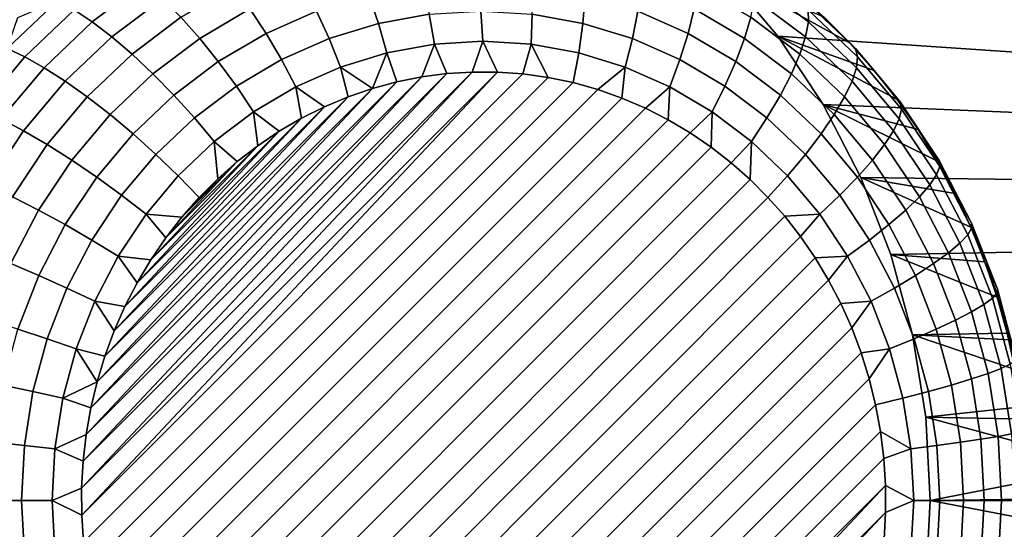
# Model space of a CAD drawing. Header units: metres. Extents: x -22 to 239, y -22 to 22.
# Tile 249 of 256: x 228.115 to 229.452, y 7.392 to 8.083. Entities that reach past the tile are written whole.
import ezdxf

# ---------------------------------------------------------------- set-up
doc = ezdxf.new("R2010")
doc.units = ezdxf.units.M
doc.layers.add('solid_10_151_033_XXX', color=7, linetype='CONTINUOUS')

msp = doc.modelspace()

# ---------------------------------------------------------------- linework, layer by layer
at = {"layer": 'solid_10_151_033_XXX'}
for points in [[(224.814148, 8.187881, 229.859146), (225.206329, 7.217678, 230.001892), (237.347992, 7.217679, 196.642944), (236.955811, 8.187881, 196.500198)], [(229.144012, 8.060113, 190.251495), (229.073181, 8.144456, 190.225708), (232.391052, 8.170128, 191.433319), (232.609756, 7.827022, 191.512924)], [(228.284805, 8.133434, 189.015244), (228.213501, 8.079598, 188.989288), (228.188812, 8.095983, 189.018921), (228.261917, 8.151177, 189.045517)], [(229.275177, 8.013602, 189.498871), (229.24231, 8.050683, 189.486908), (229.073181, 8.144456, 190.225708), (229.144012, 8.060113, 190.251495)], [(229.207458, 8.085667, 189.474228), (229.073181, 8.144456, 190.225708), (229.24231, 8.050683, 189.486908)], [(229.185623, 8.079598, 189.343109), (229.114319, 8.133434, 189.317169), (229.112381, 8.151177, 189.355072), (229.185486, 8.095983, 189.381668)], [(228.30899, 8.111584, 188.988922), (228.239914, 8.059423, 188.963776), (228.213501, 8.079598, 188.989288), (228.284805, 8.133434, 189.015244)], [(228.427612, 8.097469, 188.97496), (228.359375, 8.057342, 188.950119), (228.334015, 8.086054, 188.967072), (228.405365, 8.12802, 188.993042)], [(228.517822, 8.094284, 188.986893), (228.449417, 8.064127, 188.96199), (228.427612, 8.097469, 188.97496), (228.499619, 8.129214, 189.001175)], [(228.671021, 8.090167, 189.027451), (228.602112, 8.077706, 189.002365), (228.588989, 8.1161, 189.012802), (228.661987, 8.129301, 189.039368)], [(228.879532, 8.077706, 189.103333), (228.810608, 8.090167, 189.078247), (228.80986, 8.129301, 189.093185), (228.882874, 8.1161, 189.119766)], [(229.022446, 8.064127, 189.170563), (228.954025, 8.094284, 189.14566), (228.958801, 8.129214, 189.168289), (229.030823, 8.097469, 189.194504)], [(229.099045, 8.057342, 189.219345), (229.030823, 8.097469, 189.194504), (229.036224, 8.12802, 189.222656), (229.107574, 8.086054, 189.248627)], [(229.181793, 8.059423, 189.306595), (229.112701, 8.111584, 189.281448), (229.114319, 8.133434, 189.317169), (229.185623, 8.079598, 189.343109)], [(228.602112, 8.077706, 189.002365), (228.534943, 8.057113, 188.977905), (228.517822, 8.094284, 188.986893), (228.588989, 8.1161, 189.012802)], [(228.946701, 8.057113, 189.127777), (228.879532, 8.077706, 189.103333), (228.882874, 8.1161, 189.119766), (228.954025, 8.094284, 189.14566)], [(228.166336, 8.108254, 189.052063), (228.098267, 8.043524, 189.027298), (228.112488, 8.085667, 189.075684)], [(228.188812, 8.095983, 189.018921), (228.121979, 8.032424, 188.994583), (228.098267, 8.043524, 189.027298), (228.166336, 8.108254, 189.052063)], [(228.334015, 8.086054, 188.967072), (228.267517, 8.03585, 188.942871), (228.239914, 8.059423, 188.963776), (228.30899, 8.111584, 188.988922)], [(229.174072, 8.03585, 189.272827), (229.107574, 8.086054, 189.248627), (229.112701, 8.111584, 189.281448), (229.181793, 8.059423, 189.306595)], [(229.207458, 8.085667, 189.474228), (229.24231, 8.050683, 189.486908), (229.249466, 8.043524, 189.446289), (229.181396, 8.108254, 189.421524)], [(229.181396, 8.108254, 189.421524), (229.249466, 8.043524, 189.446289), (229.252319, 8.032424, 189.405991), (229.185486, 8.095983, 189.381668)], [(228.213501, 8.079598, 188.989288), (228.148315, 8.017607, 188.965561), (228.121979, 8.032424, 188.994583), (228.188812, 8.095983, 189.018921)], [(228.449417, 8.064127, 188.96199), (228.384598, 8.026008, 188.9384), (228.359375, 8.057342, 188.950119), (228.427612, 8.097469, 188.97496)], [(228.534943, 8.057113, 188.977905), (228.470352, 8.028646, 188.954407), (228.449417, 8.064127, 188.96199), (228.517822, 8.094284, 188.986893)], [(228.678299, 8.049435, 189.020874), (228.613647, 8.037745, 188.99733), (228.602112, 8.077706, 189.002365), (228.671021, 8.090167, 189.027451)], [(228.74379, 8.053349, 189.044708), (228.678299, 8.049435, 189.020874), (228.671021, 8.090167, 189.027451), (228.740814, 8.094337, 189.052841)], [(228.809265, 8.049435, 189.068527), (228.74379, 8.053349, 189.044708), (228.740814, 8.094337, 189.052841), (228.810608, 8.090167, 189.078247)], [(228.873917, 8.037745, 189.092072), (228.809265, 8.049435, 189.068527), (228.810608, 8.090167, 189.078247), (228.879532, 8.077706, 189.103333)], [(229.011276, 8.028646, 189.151291), (228.946701, 8.057113, 189.127777), (228.954025, 8.094284, 189.14566), (229.022446, 8.064127, 189.170563)], [(229.087265, 8.026008, 189.194153), (229.022446, 8.064127, 189.170563), (229.030823, 8.097469, 189.194504), (229.099045, 8.057342, 189.219345)], [(229.185486, 8.095983, 189.381668), (229.252319, 8.032424, 189.405991), (229.250809, 8.017607, 189.366837), (229.185623, 8.079598, 189.343109)], [(228.239914, 8.059423, 188.963776), (228.176758, 7.999359, 188.940796), (228.148315, 8.017607, 188.965561), (228.213501, 8.079598, 188.989288)], [(228.359375, 8.057342, 188.950119), (228.295807, 8.009338, 188.926987), (228.267517, 8.03585, 188.942871), (228.334015, 8.086054, 188.967072)], [(228.613647, 8.037745, 188.99733), (228.550629, 8.018423, 188.974396), (228.534943, 8.057113, 188.977905), (228.602112, 8.077706, 189.002365)], [(228.936935, 8.018423, 189.115005), (228.873917, 8.037745, 189.092072), (228.879532, 8.077706, 189.103333), (228.946701, 8.057113, 189.127777)], [(229.162613, 8.009338, 189.242477), (229.099045, 8.057342, 189.219345), (229.107574, 8.086054, 189.248627), (229.174072, 8.03585, 189.272827)], [(229.185623, 8.079598, 189.343109), (229.250809, 8.017607, 189.366837), (229.244949, 7.999359, 189.32959), (229.181793, 8.059423, 189.306595)], [(228.470352, 8.028646, 188.954407), (228.40918, 7.992662, 188.932144), (228.384598, 8.026008, 188.9384), (228.449417, 8.064127, 188.96199)], [(229.072464, 7.992662, 189.173553), (229.011276, 8.028646, 189.151291), (229.022446, 8.064127, 189.170563), (229.087265, 8.026008, 189.194153)], [(229.205597, 7.967758, 190.273911), (229.144012, 8.060113, 190.251495), (232.609756, 7.827022, 191.512924)], [(229.334579, 7.933659, 189.520493), (229.305969, 7.974551, 189.510071), (229.144012, 8.060113, 190.251495), (229.205597, 7.967758, 190.273911)], [(229.305969, 7.974551, 189.510071), (229.275177, 8.013602, 189.498871), (229.144012, 8.060113, 190.251495)], [(228.267517, 8.03585, 188.942871), (228.206741, 7.978039, 188.920746), (228.176758, 7.999359, 188.940796), (228.239914, 8.059423, 188.963776)], [(228.384598, 8.026008, 188.9384), (228.324203, 7.980405, 188.916428), (228.295807, 8.009338, 188.926987), (228.359375, 8.057342, 188.950119)], [(228.550629, 8.018423, 188.974396), (228.490036, 7.991715, 188.952347), (228.470352, 8.028646, 188.954407), (228.534943, 8.057113, 188.977905)], [(228.613647, 8.037745, 188.99733), (228.678299, 8.049435, 189.020874), (228.660889, 8.00503, 189.011475), (228.62709, 7.998272, 188.999176)], [(228.678299, 8.049435, 189.020874), (228.694992, 8.009508, 189.02388), (228.660889, 8.00503, 189.011475)], [(228.678299, 8.049435, 189.020874), (228.74379, 8.053349, 189.044708), (228.729309, 8.011695, 189.036377), (228.694992, 8.009508, 189.02388)], [(228.74379, 8.053349, 189.044708), (228.763748, 8.011578, 189.048904), (228.729309, 8.011695, 189.036377)], [(228.74379, 8.053349, 189.044708), (228.809265, 8.049435, 189.068527), (228.798157, 8.009142, 189.061432), (228.763748, 8.011578, 189.048904)], [(228.809265, 8.049435, 189.068527), (228.832397, 8.004395, 189.073898), (228.798157, 8.009142, 189.061432)], [(228.809265, 8.049435, 189.068527), (228.873917, 8.037745, 189.092072), (228.866348, 7.997337, 189.086258), (228.832397, 8.004395, 189.073898)], [(228.997528, 7.991715, 189.137054), (228.936935, 8.018423, 189.115005), (228.946701, 8.057113, 189.127777), (229.011276, 8.028646, 189.151291)], [(229.147659, 7.980405, 189.216125), (229.087265, 8.026008, 189.194153), (229.099045, 8.057342, 189.219345), (229.162613, 8.009338, 189.242477)], [(229.181793, 8.059423, 189.306595), (229.244949, 7.999359, 189.32959), (229.234863, 7.978039, 189.294952), (229.174072, 8.03585, 189.272827)], [(229.249466, 8.043524, 189.446289), (229.24231, 8.050683, 189.486908), (229.275177, 8.013602, 189.498871)], [(228.121979, 8.032424, 188.994583), (228.062256, 7.961302, 188.972855), (228.037445, 7.971089, 189.005157), (228.098267, 8.043524, 189.027298)], [(228.295807, 8.009338, 188.926987), (228.237686, 7.954061, 188.905838), (228.206741, 7.978039, 188.920746), (228.267517, 8.03585, 188.942871)], [(228.613647, 8.037745, 188.99733), (228.59375, 7.989257, 188.98703), (228.550629, 8.018423, 188.974396)], [(228.613647, 8.037745, 188.99733), (228.62709, 7.998272, 188.999176), (228.59375, 7.989257, 188.98703)], [(228.873917, 8.037745, 189.092072), (228.936935, 8.018423, 189.115005), (228.89978, 7.988012, 189.098419), (228.866348, 7.997337, 189.086258)], [(229.174072, 8.03585, 189.272827), (229.234863, 7.978039, 189.294952), (229.220749, 7.954061, 189.263641), (229.162613, 8.009338, 189.242477)], [(229.310287, 7.971089, 189.46843), (229.249466, 8.043524, 189.446289), (229.275177, 8.013602, 189.498871)], [(229.312042, 7.961302, 189.427734), (229.252319, 8.032424, 189.405991), (229.249466, 8.043524, 189.446289), (229.310287, 7.971089, 189.46843)], [(228.148315, 8.017607, 188.965561), (228.090057, 7.948237, 188.944366), (228.062256, 7.961302, 188.972855), (228.121979, 8.032424, 188.994583)], [(228.40918, 7.992662, 188.932144), (228.352173, 7.949615, 188.911392), (228.324203, 7.980405, 188.916428), (228.384598, 8.026008, 188.9384)], [(228.490036, 7.991715, 188.952347), (228.432632, 7.957955, 188.931458), (228.40918, 7.992662, 188.932144), (228.470352, 8.028646, 188.954407)], [(229.054932, 7.957955, 189.157944), (228.997528, 7.991715, 189.137054), (229.011276, 8.028646, 189.151291), (229.072464, 7.992662, 189.173553)], [(229.129471, 7.949615, 189.194305), (229.072464, 7.992662, 189.173553), (229.087265, 8.026008, 189.194153), (229.147659, 7.980405, 189.216125)], [(229.309052, 7.948237, 189.388046), (229.250809, 8.017607, 189.366837), (229.252319, 8.032424, 189.405991), (229.312042, 7.961302, 189.427734)], [(228.176758, 7.999359, 188.940796), (228.120316, 7.932148, 188.920242), (228.090057, 7.948237, 188.944366), (228.148315, 8.017607, 188.965561)], [(228.199081, 7.447425, 188.843384), (228.729309, 8.011695, 189.036377), (228.763748, 8.011578, 189.048904)], [(228.199081, 7.447425, 188.843384), (228.201126, 7.483948, 188.844131), (228.729309, 8.011695, 189.036377)], [(228.199188, 7.410782, 188.84343), (228.199081, 7.447425, 188.843384), (228.763748, 8.011578, 189.048904)], [(228.199188, 7.410782, 188.84343), (228.763748, 8.011578, 189.048904), (228.798157, 8.009142, 189.061432)], [(228.199188, 7.410782, 188.84343), (228.798157, 8.009142, 189.061432), (228.832397, 8.004395, 189.073898), (228.201477, 7.374172, 188.844254)], [(228.201126, 7.483948, 188.844131), (228.694992, 8.009508, 189.02388), (228.729309, 8.011695, 189.036377)], [(228.201126, 7.483948, 188.844131), (228.205338, 7.520244, 188.845673), (228.694992, 8.009508, 189.02388)], [(228.205338, 7.520244, 188.845673), (228.660889, 8.00503, 189.011475), (228.694992, 8.009508, 189.02388)], [(228.324203, 7.980405, 188.916428), (228.268982, 7.927894, 188.896332), (228.237686, 7.954061, 188.905838), (228.295807, 8.009338, 188.926987)], [(228.490036, 7.991715, 188.952347), (228.550629, 8.018423, 188.974396), (228.560989, 7.978017, 188.975113), (228.5289, 7.964581, 188.96344)], [(228.550629, 8.018423, 188.974396), (228.59375, 7.989257, 188.98703), (228.560989, 7.978017, 188.975113)], [(228.936935, 8.018423, 189.115005), (228.932541, 7.976477, 189.110352), (228.89978, 7.988012, 189.098419)], [(228.936935, 8.018423, 189.115005), (228.997528, 7.991715, 189.137054), (228.964508, 7.962785, 189.121979), (228.932541, 7.976477, 189.110352)], [(229.162613, 8.009338, 189.242477), (229.220749, 7.954061, 189.263641), (229.202866, 7.927894, 189.236237), (229.147659, 7.980405, 189.216125)], [(229.301392, 7.932148, 189.350128), (229.244949, 7.999359, 189.32959), (229.250809, 8.017607, 189.366837), (229.309052, 7.948237, 189.388046)], [(229.310287, 7.971089, 189.46843), (229.275177, 8.013602, 189.498871), (229.305969, 7.974551, 189.510071)], [(228.206741, 7.978039, 188.920746), (228.152405, 7.913349, 188.900986), (228.120316, 7.932148, 188.920242), (228.176758, 7.999359, 188.940796)], [(228.201477, 7.374172, 188.844254), (228.832397, 8.004395, 189.073898), (228.866348, 7.997337, 189.086258), (228.205933, 7.337735, 188.845886)], [(228.205338, 7.520244, 188.845673), (228.211685, 7.556209, 188.847977), (228.660889, 8.00503, 189.011475)], [(228.205933, 7.337735, 188.845886), (228.866348, 7.997337, 189.086258), (228.89978, 7.988012, 189.098419), (228.21257, 7.301604, 188.848297)], [(228.211685, 7.556209, 188.847977), (228.62709, 7.998272, 188.999176), (228.660889, 8.00503, 189.011475)], [(228.211685, 7.556209, 188.847977), (228.220154, 7.591691, 188.851059), (228.62709, 7.998272, 188.999176)], [(228.220154, 7.591691, 188.851059), (228.59375, 7.989257, 188.98703), (228.62709, 7.998272, 188.999176)], [(228.432632, 7.957955, 188.931458), (228.37915, 7.917568, 188.911987), (228.352173, 7.949615, 188.911392), (228.40918, 7.992662, 188.932144)], [(229.108414, 7.917568, 189.177414), (229.054932, 7.957955, 189.157944), (229.072464, 7.992662, 189.173553), (229.129471, 7.949615, 189.194305)], [(229.289185, 7.913349, 189.314728), (229.234863, 7.978039, 189.294952), (229.244949, 7.999359, 189.32959), (229.301392, 7.932148, 189.350128)], [(228.21257, 7.301604, 188.848297), (228.89978, 7.988012, 189.098419), (228.932541, 7.976477, 189.110352), (228.221329, 7.26602, 188.851486)], [(228.220154, 7.591691, 188.851059), (228.230728, 7.62656, 188.854904), (228.59375, 7.989257, 188.98703)], [(228.230728, 7.62656, 188.854904), (228.560989, 7.978017, 188.975113), (228.59375, 7.989257, 188.98703)], [(228.352173, 7.949615, 188.911392), (228.300049, 7.900046, 188.89241), (228.268982, 7.927894, 188.896332), (228.324203, 7.980405, 188.916428)], [(228.432632, 7.957955, 188.931458), (228.490036, 7.991715, 188.952347), (228.497681, 7.949014, 188.952072), (228.467438, 7.931384, 188.941071)], [(228.490036, 7.991715, 188.952347), (228.5289, 7.964581, 188.96344), (228.497681, 7.949014, 188.952072)], [(228.997528, 7.991715, 189.137054), (228.995453, 7.947046, 189.13324), (228.964508, 7.962785, 189.121979)], [(228.997528, 7.991715, 189.137054), (229.054932, 7.957955, 189.157944), (229.025269, 7.929373, 189.144089), (228.995453, 7.947046, 189.13324)], [(229.147659, 7.980405, 189.216125), (229.202866, 7.927894, 189.236237), (229.181595, 7.900046, 189.213272), (229.129471, 7.949615, 189.194305)], [(228.237686, 7.954061, 188.905838), (228.185745, 7.892206, 188.886932), (228.152405, 7.913349, 188.900986), (228.206741, 7.978039, 188.920746)], [(228.221329, 7.26602, 188.851486), (228.932541, 7.976477, 189.110352), (228.964508, 7.962785, 189.121979), (228.232178, 7.231151, 188.855438)], [(228.230728, 7.62656, 188.854904), (228.243347, 7.660702, 188.859497), (228.560989, 7.978017, 188.975113)], [(228.243347, 7.660702, 188.859497), (228.5289, 7.964581, 188.96344), (228.560989, 7.978017, 188.975113)], [(229.256973, 7.86884, 190.292603), (229.205597, 7.967758, 190.273911), (232.609756, 7.827022, 191.512924)], [(229.384857, 7.846918, 189.538788), (229.360901, 7.891067, 189.530075), (229.205597, 7.967758, 190.273911), (229.256973, 7.86884, 190.292603)], [(229.360901, 7.891067, 189.530075), (229.334579, 7.933659, 189.520493), (229.205597, 7.967758, 190.273911)], [(229.27269, 7.892206, 189.282547), (229.220749, 7.954061, 189.263641), (229.234863, 7.978039, 189.294952), (229.289185, 7.913349, 189.314728)], [(229.310287, 7.971089, 189.46843), (229.305969, 7.974551, 189.510071), (229.334579, 7.933659, 189.520493)], [(229.363113, 7.891863, 189.487656), (229.310287, 7.971089, 189.46843), (229.334579, 7.933659, 189.520493)], [(229.363907, 7.883512, 189.446609), (229.312042, 7.961302, 189.427734), (229.310287, 7.971089, 189.46843), (229.363113, 7.891863, 189.487656)], [(228.268982, 7.927894, 188.896332), (228.21965, 7.869133, 188.878372), (228.185745, 7.892206, 188.886932), (228.237686, 7.954061, 188.905838)], [(228.232178, 7.231151, 188.855438), (228.964508, 7.962785, 189.121979), (228.995453, 7.947046, 189.13324), (228.245041, 7.197141, 188.860123)], [(228.243347, 7.660702, 188.859497), (228.25798, 7.69393, 188.864822), (228.5289, 7.964581, 188.96344)], [(228.25798, 7.69393, 188.864822), (228.497681, 7.949014, 188.952072), (228.5289, 7.964581, 188.96344)], [(228.37915, 7.917568, 188.911987), (228.432632, 7.957955, 188.931458), (228.438309, 7.911751, 188.930466), (228.410416, 7.890214, 188.920303)], [(228.432632, 7.957955, 188.931458), (228.467438, 7.931384, 188.941071), (228.438309, 7.911751, 188.930466)], [(229.054932, 7.957955, 189.157944), (229.053833, 7.909859, 189.154495), (229.025269, 7.929373, 189.144089)], [(229.054932, 7.957955, 189.157944), (229.108414, 7.917568, 189.177414), (229.080994, 7.888661, 189.164383), (229.053833, 7.909859, 189.154495)], [(229.252213, 7.869133, 189.254196), (229.202866, 7.927894, 189.236237), (229.220749, 7.954061, 189.263641), (229.27269, 7.892206, 189.282547)], [(229.35965, 7.872363, 189.406448), (229.309052, 7.948237, 189.388046), (229.312042, 7.961302, 189.427734), (229.363907, 7.883512, 189.446609)], [(228.120316, 7.932148, 188.920242), (228.071289, 7.858634, 188.902405), (228.039474, 7.872363, 188.925949), (228.090057, 7.948237, 188.944366)], [(228.245041, 7.197141, 188.860123), (228.995453, 7.947046, 189.13324), (229.025269, 7.929373, 189.144089), (228.259827, 7.164202, 188.865494)], [(228.25798, 7.69393, 188.864822), (228.274551, 7.726104, 188.87085), (228.497681, 7.949014, 188.952072)], [(228.274551, 7.726104, 188.87085), (228.467438, 7.931384, 188.941071), (228.497681, 7.949014, 188.952072)], [(228.37915, 7.917568, 188.911987), (228.330246, 7.871062, 188.89418), (228.300049, 7.900046, 188.89241), (228.352173, 7.949615, 188.911392)], [(229.129471, 7.949615, 189.194305), (229.181595, 7.900046, 189.213272), (229.157318, 7.871062, 189.195221), (229.108414, 7.917568, 189.177414)], [(229.350403, 7.858634, 189.367966), (229.301392, 7.932148, 189.350128), (229.309052, 7.948237, 189.388046), (229.35965, 7.872363, 189.406448)], [(228.152405, 7.913349, 188.900986), (228.10524, 7.842592, 188.883804), (228.071289, 7.858634, 188.902405), (228.120316, 7.932148, 188.920242)], [(228.300049, 7.900046, 188.89241), (228.253464, 7.844579, 188.875458), (228.21965, 7.869133, 188.878372), (228.268982, 7.927894, 188.896332)], [(228.259827, 7.164202, 188.865494), (229.025269, 7.929373, 189.144089), (229.053833, 7.909859, 189.154495), (228.276428, 7.13248, 188.871536)], [(228.274551, 7.726104, 188.87085), (228.292999, 7.757113, 188.877563), (228.467438, 7.931384, 188.941071)], [(228.292999, 7.757113, 188.877563), (228.438309, 7.911751, 188.930466), (228.467438, 7.931384, 188.941071)], [(229.228165, 7.844579, 189.230225), (229.181595, 7.900046, 189.213272), (229.202866, 7.927894, 189.236237), (229.252213, 7.869133, 189.254196)], [(229.336365, 7.842592, 189.331894), (229.289185, 7.913349, 189.314728), (229.301392, 7.932148, 189.350128), (229.350403, 7.858634, 189.367966)], [(229.363113, 7.891863, 189.487656), (229.334579, 7.933659, 189.520493), (229.360901, 7.891067, 189.530075)], [(228.185745, 7.892206, 188.886932), (228.140625, 7.824551, 188.870514), (228.10524, 7.842592, 188.883804), (228.152405, 7.913349, 188.900986)], [(228.330246, 7.871062, 188.89418), (228.37915, 7.917568, 188.911987), (228.383865, 7.866865, 188.910645), (228.358749, 7.841774, 188.901505)], [(228.37915, 7.917568, 188.911987), (228.410416, 7.890214, 188.920303), (228.383865, 7.866865, 188.910645)], [(229.108414, 7.917568, 189.177414), (229.106659, 7.865944, 189.173721), (229.080994, 7.888661, 189.164383)], [(229.108414, 7.917568, 189.177414), (229.157318, 7.871062, 189.195221), (229.130783, 7.841774, 189.182495), (229.106659, 7.865944, 189.173721)], [(229.317795, 7.824551, 189.298965), (229.27269, 7.892206, 189.282547), (229.289185, 7.913349, 189.314728), (229.336365, 7.842592, 189.331894)], [(228.330246, 7.871062, 188.89418), (228.286545, 7.819022, 188.878281), (228.253464, 7.844579, 188.875458), (228.300049, 7.900046, 188.89241)], [(228.276428, 7.13248, 188.871536), (229.053833, 7.909859, 189.154495), (229.080994, 7.888661, 189.164383), (228.294769, 7.102088, 188.87822)], [(228.292999, 7.757113, 188.877563), (228.313232, 7.786798, 188.884933), (228.438309, 7.911751, 188.930466)], [(228.313232, 7.786798, 188.884933), (228.410416, 7.890214, 188.920303), (228.438309, 7.911751, 188.930466)], [(229.201019, 7.819022, 189.211121), (229.157318, 7.871062, 189.195221), (229.181595, 7.900046, 189.213272), (229.228165, 7.844579, 189.230225)], [(228.21965, 7.869133, 188.878372), (228.176788, 7.804862, 188.862762), (228.140625, 7.824551, 188.870514), (228.185745, 7.892206, 188.886932)], [(228.294769, 7.102088, 188.87822), (229.080994, 7.888661, 189.164383), (229.106659, 7.865944, 189.173721), (228.314697, 7.073181, 188.885468)], [(228.313232, 7.786798, 188.884933), (228.335175, 7.815047, 188.892929), (228.410416, 7.890214, 188.920303)], [(228.335175, 7.815047, 188.892929), (228.383865, 7.866865, 188.910645), (228.410416, 7.890214, 188.920303)], [(229.295074, 7.804862, 189.269791), (229.252213, 7.869133, 189.254196), (229.27269, 7.892206, 189.282547), (229.317795, 7.824551, 189.298965)], [(229.363113, 7.891863, 189.487656), (229.360901, 7.891067, 189.530075), (229.384857, 7.846918, 189.538788)], [(229.407272, 7.806841, 189.503738), (229.363113, 7.891863, 189.487656), (229.384857, 7.846918, 189.538788)], [(229.407272, 7.800031, 189.462387), (229.363907, 7.883512, 189.446609), (229.363113, 7.891863, 189.487656), (229.407272, 7.806841, 189.503738)], [(229.391373, 7.779742, 189.382874), (229.350403, 7.858634, 189.367966), (229.35965, 7.872363, 189.406448), (229.401932, 7.790938, 189.421844)], [(229.401932, 7.790938, 189.421844), (229.35965, 7.872363, 189.406448), (229.363907, 7.883512, 189.446609), (229.407272, 7.800031, 189.462387)], [(228.253464, 7.844579, 188.875458), (228.213013, 7.78391, 188.860748), (228.176788, 7.804862, 188.862762), (228.21965, 7.869133, 188.878372)], [(228.286545, 7.819022, 188.878281), (228.330246, 7.871062, 188.89418), (228.358749, 7.841774, 188.901505), (228.335175, 7.815047, 188.892929)], [(228.314697, 7.073181, 188.885468), (229.106659, 7.865944, 189.173721), (229.130783, 7.841774, 189.182495), (228.336044, 7.045868, 188.893234)], [(228.335175, 7.815047, 188.892929), (228.358749, 7.841774, 188.901505), (228.383865, 7.866865, 188.910645)], [(229.153488, 7.816103, 189.190765), (229.130783, 7.841774, 189.182495), (229.157318, 7.871062, 189.195221), (229.201019, 7.819022, 189.211121)], [(229.268616, 7.78391, 189.244949), (229.228165, 7.844579, 189.230225), (229.252213, 7.869133, 189.254196), (229.295074, 7.804862, 189.269791)], [(229.297699, 7.764188, 190.307434), (229.256973, 7.86884, 190.292603), (232.609756, 7.827022, 191.512924)], [(229.425323, 7.754552, 189.553528), (229.406357, 7.801362, 189.546616), (229.256973, 7.86884, 190.292603), (229.297699, 7.764188, 190.307434)], [(229.406357, 7.801362, 189.546616), (229.384857, 7.846918, 189.538788), (229.256973, 7.86884, 190.292603)], [(229.375793, 7.76666, 189.346252), (229.336365, 7.842592, 189.331894), (229.350403, 7.858634, 189.367966), (229.391373, 7.779742, 189.382874)], [(229.407272, 7.806841, 189.503738), (229.384857, 7.846918, 189.538788), (229.406357, 7.801362, 189.546616)], [(228.140625, 7.824551, 188.870514), (228.102921, 7.751947, 188.856781), (228.065796, 7.76666, 188.869461), (228.10524, 7.842592, 188.883804)], [(228.286545, 7.819022, 188.878281), (228.248596, 7.762102, 188.864471), (228.213013, 7.78391, 188.860748), (228.253464, 7.844579, 188.875458)], [(228.336044, 7.045868, 188.893234), (229.130783, 7.841774, 189.182495), (229.153488, 7.816103, 189.190765), (228.358749, 7.020196, 188.901505)], [(229.238968, 7.762102, 189.22493), (229.201019, 7.819022, 189.211121), (229.228165, 7.844579, 189.230225), (229.268616, 7.78391, 189.244949)], [(229.355499, 7.751947, 189.312683), (229.317795, 7.824551, 189.298965), (229.336365, 7.842592, 189.331894), (229.375793, 7.76666, 189.346252)], [(228.176788, 7.804862, 188.862762), (228.140976, 7.73589, 188.849731), (228.102921, 7.751947, 188.856781), (228.140625, 7.824551, 188.870514)], [(228.248596, 7.762102, 188.864471), (228.286545, 7.819022, 188.878281), (228.313232, 7.786798, 188.884933), (228.292999, 7.757113, 188.877563)], [(228.286545, 7.819022, 188.878281), (228.335175, 7.815047, 188.892929), (228.313232, 7.786798, 188.884933)], [(229.174835, 7.78879, 189.198532), (229.153488, 7.816103, 189.190765), (229.201019, 7.819022, 189.211121)], [(229.194763, 7.759882, 189.20578), (229.174835, 7.78879, 189.198532), (229.201019, 7.819022, 189.211121), (229.238968, 7.762102, 189.22493)], [(229.330887, 7.73589, 189.282822), (229.295074, 7.804862, 189.269791), (229.317795, 7.824551, 189.298965), (229.355499, 7.751947, 189.312683)], [(229.327118, 7.655555, 190.31813), (229.297699, 7.764188, 190.307434), (232.609756, 7.827022, 191.512924), (232.819016, 7.477237, 191.589081)], [(228.358749, 7.020196, 188.901505), (229.153488, 7.816103, 189.190765), (229.174835, 7.78879, 189.198532), (228.382874, 6.996027, 188.910278)], [(229.407272, 7.806841, 189.503738), (229.406357, 7.801362, 189.546616), (229.425323, 7.754552, 189.553528)], [(229.4422, 7.717093, 189.516449), (229.407272, 7.806841, 189.503738), (229.425323, 7.754552, 189.553528)], [(229.441574, 7.711908, 189.474884), (229.407272, 7.800031, 189.462387), (229.407272, 7.806841, 189.503738), (229.4422, 7.717093, 189.516449)], [(228.213013, 7.78391, 188.860748), (228.179199, 7.718803, 188.848434), (228.140976, 7.73589, 188.849731), (228.176788, 7.804862, 188.862762)], [(229.302429, 7.718803, 189.257263), (229.268616, 7.78391, 189.244949), (229.295074, 7.804862, 189.269791), (229.330887, 7.73589, 189.282822)], [(229.435394, 7.704987, 189.434021), (229.401932, 7.790938, 189.421844), (229.407272, 7.800031, 189.462387), (229.441574, 7.711908, 189.474884)], [(228.248596, 7.762102, 188.864471), (228.216873, 7.701018, 188.852921), (228.179199, 7.718803, 188.848434), (228.213013, 7.78391, 188.860748)], [(228.382874, 6.996027, 188.910278), (229.174835, 7.78879, 189.198532), (229.194763, 7.759882, 189.20578), (228.408539, 6.97331, 188.919632)], [(229.270691, 7.701018, 189.236481), (229.238968, 7.762102, 189.22493), (229.268616, 7.78391, 189.244949), (229.302429, 7.718803, 189.257263)], [(229.406998, 7.686506, 189.357605), (229.375793, 7.76666, 189.346252), (229.391373, 7.779742, 189.382874), (229.423782, 7.696464, 189.394684)], [(229.423782, 7.696464, 189.394684), (229.391373, 7.779742, 189.382874), (229.401932, 7.790938, 189.421844), (229.435394, 7.704987, 189.434021)], [(229.38533, 7.675306, 189.323547), (229.355499, 7.751947, 189.312683), (229.375793, 7.76666, 189.346252), (229.406998, 7.686506, 189.357605)], [(228.216873, 7.701018, 188.852921), (228.248596, 7.762102, 188.864471), (228.274551, 7.726104, 188.87085), (228.25798, 7.69393, 188.864822)], [(228.248596, 7.762102, 188.864471), (228.292999, 7.757113, 188.877563), (228.274551, 7.726104, 188.87085)], [(228.408539, 6.97331, 188.919632), (229.194763, 7.759882, 189.20578), (229.213089, 7.729491, 189.212463), (228.435699, 6.952111, 188.929504)], [(229.213089, 7.729491, 189.212463), (229.194763, 7.759882, 189.20578), (229.238968, 7.762102, 189.22493)], [(229.229706, 7.697768, 189.218506), (229.213089, 7.729491, 189.212463), (229.238968, 7.762102, 189.22493), (229.270691, 7.701018, 189.236481)], [(229.455444, 7.65781, 189.564484), (229.441711, 7.706647, 189.559479), (229.297699, 7.764188, 190.307434), (229.327118, 7.655555, 190.31813)], [(229.441711, 7.706647, 189.559479), (229.425323, 7.754552, 189.553528), (229.297699, 7.764188, 190.307434)], [(229.4422, 7.717093, 189.516449), (229.425323, 7.754552, 189.553528), (229.441711, 7.706647, 189.559479)], [(228.140976, 7.73589, 188.849731), (228.112625, 7.663084, 188.839417), (228.07309, 7.675306, 188.845932), (228.102921, 7.751947, 188.856781)], [(229.359222, 7.663084, 189.293137), (229.330887, 7.73589, 189.282822), (229.355499, 7.751947, 189.312683), (229.38533, 7.675306, 189.323547)], [(228.179199, 7.718803, 188.848434), (228.152451, 7.650076, 188.838699), (228.112625, 7.663084, 188.839417), (228.140976, 7.73589, 188.849731)], [(228.435699, 6.952111, 188.929504), (229.213089, 7.729491, 189.212463), (229.229706, 7.697768, 189.218506), (228.464264, 6.932598, 188.939911)], [(229.329178, 7.650076, 189.266998), (229.302429, 7.718803, 189.257263), (229.330887, 7.73589, 189.282822), (229.359222, 7.663084, 189.293137)], [(228.216873, 7.701018, 188.852921), (228.191772, 7.636539, 188.843781), (228.152451, 7.650076, 188.838699), (228.179199, 7.718803, 188.848434)], [(229.295792, 7.636539, 189.245621), (229.270691, 7.701018, 189.236481), (229.302429, 7.718803, 189.257263), (229.329178, 7.650076, 189.266998)], [(229.466385, 7.620253, 189.483902), (229.441574, 7.711908, 189.474884), (229.4422, 7.717093, 189.516449), (229.467468, 7.623746, 189.52565)], [(229.467468, 7.623746, 189.52565), (229.4422, 7.717093, 189.516449), (229.441711, 7.706647, 189.559479), (229.455444, 7.65781, 189.564484)], [(228.191772, 7.636539, 188.843781), (228.216873, 7.701018, 188.852921), (228.243347, 7.660702, 188.859497), (228.230728, 7.62656, 188.854904)], [(228.216873, 7.701018, 188.852921), (228.25798, 7.69393, 188.864822), (228.243347, 7.660702, 188.859497)], [(229.244492, 7.664829, 189.223892), (229.229706, 7.697768, 189.218506), (229.270691, 7.701018, 189.236481)], [(229.257355, 7.630819, 189.228577), (229.244492, 7.664829, 189.223892), (229.270691, 7.701018, 189.236481), (229.295792, 7.636539, 189.245621)], [(229.447235, 7.609848, 189.403214), (229.423782, 7.696464, 189.394684), (229.435394, 7.704987, 189.434021), (229.459595, 7.61559, 189.442825)], [(229.459595, 7.61559, 189.442825), (229.435394, 7.704987, 189.434021), (229.441574, 7.711908, 189.474884), (229.466385, 7.620253, 189.483902)], [(228.464264, 6.932598, 188.939911), (229.229706, 7.697768, 189.218506), (229.244492, 7.664829, 189.223892), (228.494064, 6.914925, 188.95076)], [(229.406906, 7.595593, 189.33139), (229.38533, 7.675306, 189.323547), (229.406998, 7.686506, 189.357605), (229.429565, 7.603139, 189.365829)], [(229.429565, 7.603139, 189.365829), (229.406998, 7.686506, 189.357605), (229.423782, 7.696464, 189.394684), (229.447235, 7.609848, 189.403214)], [(229.37973, 7.587358, 189.300598), (229.359222, 7.663084, 189.293137), (229.38533, 7.675306, 189.323547), (229.406906, 7.595593, 189.33139)], [(228.152451, 7.650076, 188.838699), (228.133102, 7.578595, 188.83165), (228.092133, 7.587358, 188.831955), (228.112625, 7.663084, 188.839417)], [(228.494064, 6.914925, 188.95076), (229.244492, 7.664829, 189.223892), (229.257355, 7.630819, 189.228577), (228.525024, 6.899186, 188.962021)], [(229.348541, 7.578595, 189.274033), (229.329178, 7.650076, 189.266998), (229.359222, 7.663084, 189.293137), (229.37973, 7.587358, 189.300598)], [(228.191772, 7.636539, 188.843781), (228.173615, 7.569474, 188.837173), (228.133102, 7.578595, 188.83165), (228.152451, 7.650076, 188.838699)], [(229.31395, 7.569474, 189.252228), (229.295792, 7.636539, 189.245621), (229.329178, 7.650076, 189.266998), (229.348541, 7.578595, 189.274033)], [(229.466492, 7.608206, 189.568512), (229.455444, 7.65781, 189.564484), (229.327118, 7.655555, 190.31813)], [(229.34494, 7.543944, 190.324615), (229.327118, 7.655555, 190.31813), (232.819016, 7.477237, 191.589081)], [(229.474808, 7.558002, 189.571533), (229.466492, 7.608206, 189.568512), (229.327118, 7.655555, 190.31813), (229.34494, 7.543944, 190.324615)], [(228.191772, 7.636539, 188.843781), (228.220154, 7.591691, 188.851059), (228.173615, 7.569474, 188.837173)], [(228.191772, 7.636539, 188.843781), (228.230728, 7.62656, 188.854904), (228.220154, 7.591691, 188.851059)], [(229.268204, 7.59595, 189.232513), (229.257355, 7.630819, 189.228577), (229.295792, 7.636539, 189.245621)], [(229.276962, 7.560367, 189.235703), (229.268204, 7.59595, 189.232513), (229.295792, 7.636539, 189.245621), (229.31395, 7.569474, 189.252228)], [(228.525024, 6.899186, 188.962021), (229.257355, 7.630819, 189.228577), (229.268204, 7.59595, 189.232513), (228.556976, 6.885494, 188.973648)], [(229.443222, 7.517607, 189.370789), (229.429565, 7.603139, 189.365829), (229.447235, 7.609848, 189.403214), (229.461426, 7.520982, 189.408371)], [(229.461426, 7.520982, 189.408371), (229.447235, 7.609848, 189.403214), (229.459595, 7.61559, 189.442825), (229.474228, 7.523872, 189.448166)], [(228.173615, 7.569474, 188.837173), (228.220154, 7.591691, 188.851059), (228.211685, 7.556209, 188.847977)], [(228.556976, 6.885494, 188.973648), (229.268204, 7.59595, 189.232513), (229.276962, 7.560367, 189.235703), (228.589752, 6.873959, 188.98558)], [(229.392136, 7.509666, 189.305115), (229.37973, 7.587358, 189.300598), (229.406906, 7.595593, 189.33139), (229.419968, 7.51381, 189.336151)], [(229.419968, 7.51381, 189.336151), (229.406906, 7.595593, 189.33139), (229.429565, 7.603139, 189.365829), (229.443222, 7.517607, 189.370789)], [(228.133102, 7.578595, 188.83165), (228.121384, 7.505257, 188.827393), (228.079727, 7.509666, 188.827438), (228.092133, 7.587358, 188.831955)], [(228.173615, 7.569474, 188.837173), (228.162628, 7.500668, 188.833176), (228.121384, 7.505257, 188.827393), (228.133102, 7.578595, 188.83165)], [(229.324936, 7.500668, 189.256226), (229.31395, 7.569474, 189.252228), (229.348541, 7.578595, 189.274033), (229.360245, 7.505257, 189.278305)], [(229.360245, 7.505257, 189.278305), (229.348541, 7.578595, 189.274033), (229.37973, 7.587358, 189.300598), (229.392136, 7.509666, 189.305115)], [(228.162628, 7.500668, 188.833176), (228.173615, 7.569474, 188.837173), (228.211685, 7.556209, 188.847977), (228.205338, 7.520244, 188.845673)], [(229.276962, 7.560367, 189.235703), (229.31395, 7.569474, 189.252228), (229.324936, 7.500668, 189.256226), (229.2836, 7.524236, 189.238113)], [(228.589752, 6.873959, 188.98558), (229.276962, 7.560367, 189.235703), (229.2836, 7.524236, 189.238113), (228.623184, 6.864633, 188.997757)], [(229.480377, 7.507367, 189.573563), (229.474808, 7.558002, 189.571533), (229.34494, 7.543944, 190.324615)], [(229.350891, 7.430985, 190.326797), (229.34494, 7.543944, 190.324615), (232.819016, 7.477237, 191.589081)], [(229.483154, 7.456475, 189.57457), (229.480377, 7.507367, 189.573563), (229.34494, 7.543944, 190.324615), (229.350891, 7.430985, 190.326797)], [(228.162628, 7.500668, 188.833176), (228.205338, 7.520244, 188.845673), (228.201126, 7.483948, 188.844131)], [(228.623184, 6.864633, 188.997757), (229.2836, 7.524236, 189.238113), (229.288055, 7.487798, 189.239746), (228.657135, 6.857576, 189.010101)], [(229.288055, 7.487798, 189.239746), (229.2836, 7.524236, 189.238113), (229.324936, 7.500668, 189.256226)], [(229.396286, 7.430985, 189.306625), (229.392136, 7.509666, 189.305115), (229.419968, 7.51381, 189.336151), (229.424347, 7.430985, 189.337738)], [(229.424347, 7.430985, 189.337738), (229.419968, 7.51381, 189.336151), (229.443222, 7.517607, 189.370789), (229.447784, 7.430985, 189.372452)], [(229.447784, 7.430985, 189.372452), (229.443222, 7.517607, 189.370789), (229.461426, 7.520982, 189.408371), (229.466171, 7.430985, 189.41011)], [(228.121384, 7.505257, 188.827393), (228.117477, 7.430985, 188.825974), (228.075577, 7.430985, 188.825928), (228.079727, 7.509666, 188.827438)], [(228.162628, 7.500668, 188.833176), (228.158951, 7.430985, 188.831833), (228.117477, 7.430985, 188.825974), (228.121384, 7.505257, 188.827393)], [(228.158951, 7.430985, 188.831833), (228.162628, 7.500668, 188.833176), (228.201126, 7.483948, 188.844131), (228.199081, 7.447425, 188.843384)], [(229.290344, 7.451188, 189.24057), (229.288055, 7.487798, 189.239746), (229.324936, 7.500668, 189.256226), (229.328613, 7.430985, 189.257568)], [(229.328613, 7.430985, 189.257568), (229.324936, 7.500668, 189.256226), (229.360245, 7.505257, 189.278305), (229.364166, 7.430985, 189.279724)], [(229.364166, 7.430985, 189.279724), (229.360245, 7.505257, 189.278305), (229.392136, 7.509666, 189.305115), (229.396286, 7.430985, 189.306625)], [(228.657135, 6.857576, 189.010101), (229.288055, 7.487798, 189.239746), (229.290344, 7.451188, 189.24057), (228.691376, 6.852828, 189.022568)], [(229.34494, 7.318026, 190.324615), (229.350891, 7.430985, 190.326797), (232.819016, 7.477237, 191.589081), (233.018631, 7.1211, 191.661743)], [(228.158951, 7.430985, 188.831833), (228.199081, 7.447425, 188.843384), (228.199188, 7.410782, 188.84343)], [(228.691376, 6.852828, 189.022568), (229.290344, 7.451188, 189.24057), (228.725784, 6.850393, 189.035095)], [(228.725784, 6.850393, 189.035095), (229.290344, 7.451188, 189.24057), (229.290451, 7.414545, 189.240616)], [(229.290451, 7.414545, 189.240616), (229.290344, 7.451188, 189.24057), (229.328613, 7.430985, 189.257568)], [(229.483154, 7.405496, 189.57457), (229.483154, 7.456475, 189.57457), (229.350891, 7.430985, 190.326797)], [(228.117477, 7.430985, 188.825974), (228.121384, 7.356713, 188.827393), (228.079727, 7.352304, 188.827438), (228.075577, 7.430985, 188.825928)], [(228.158951, 7.430985, 188.831833), (228.162628, 7.361302, 188.833176), (228.121384, 7.356713, 188.827393), (228.117477, 7.430985, 188.825974)], [(228.162628, 7.361302, 188.833176), (228.158951, 7.430985, 188.831833), (228.199188, 7.410782, 188.84343), (228.201477, 7.374172, 188.844254)], [(229.288406, 7.378022, 189.239868), (229.290451, 7.414545, 189.240616), (229.328613, 7.430985, 189.257568), (229.324936, 7.361302, 189.256226)], [(229.324936, 7.361302, 189.256226), (229.328613, 7.430985, 189.257568), (229.364166, 7.430985, 189.279724), (229.360245, 7.356713, 189.278305)], [(229.480377, 7.354603, 189.573563), (229.483154, 7.405496, 189.57457), (229.350891, 7.430985, 190.326797), (229.34494, 7.318026, 190.324615)], [(229.360245, 7.356713, 189.278305), (229.364166, 7.430985, 189.279724), (229.396286, 7.430985, 189.306625), (229.392136, 7.352304, 189.305115)], [(229.392136, 7.352304, 189.305115), (229.396286, 7.430985, 189.306625), (229.424347, 7.430985, 189.337738), (229.419968, 7.34816, 189.336151)], [(229.419968, 7.34816, 189.336151), (229.424347, 7.430985, 189.337738), (229.447784, 7.430985, 189.372452), (229.443222, 7.344364, 189.370789)], [(229.443222, 7.344364, 189.370789), (229.447784, 7.430985, 189.372452), (229.466171, 7.430985, 189.41011), (229.461426, 7.340988, 189.408371)], [(228.725784, 6.850393, 189.035095), (229.290451, 7.414545, 189.240616), (228.760208, 6.850275, 189.047623)], [(228.760208, 6.850275, 189.047623), (229.290451, 7.414545, 189.240616), (229.288406, 7.378022, 189.239868)]]:
    msp.add_3dface(points, dxfattribs=at)

doc.saveas('drawing.dxf')
